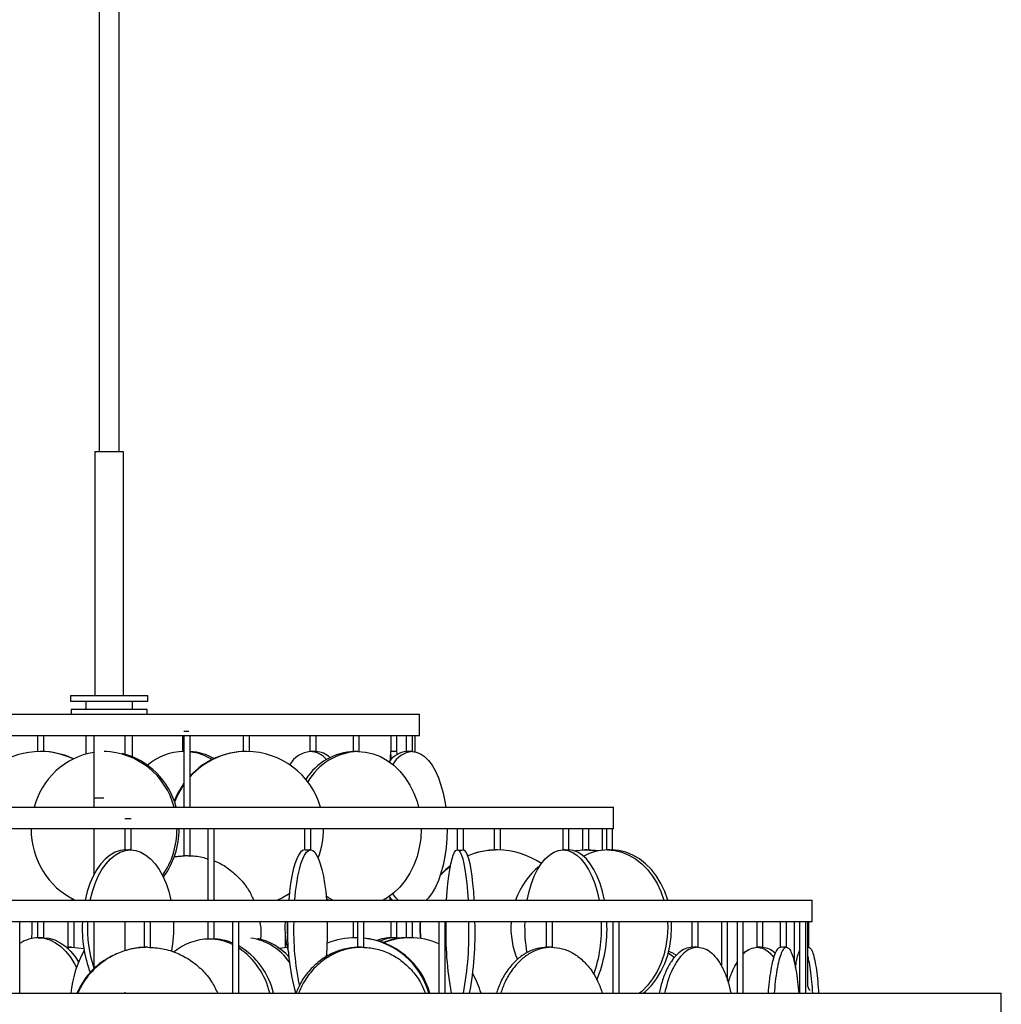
# Model space of a CAD drawing. Header units: millimetres. Extents: x 599 to 2581, y 477 to 2698.
# Tile 29 of 30: x 2245 to 2562, y 1762 to 2079. Entities that reach past the tile are written whole.
import ezdxf

# ---------------------------------------------------------------- set-up
doc = ezdxf.new("R2010")
doc.units = ezdxf.units.MM

msp = doc.modelspace()

# ---------------------------------------------------------------- linework, layer by layer
at = {"color": 7, "linetype": 'Continuous', "lineweight": 25}
for p, q in [((2270.92, 2617.3), (2270.92, 1939.67)), ((2277.42, 1939.67), (2277.42, 2617.3)), ((2269.52, 1939.67), (2269.52, 1861.17)), ((2278.82, 1939.67), (2269.52, 1939.67)), ((2278.82, 1861.17), (2278.82, 1939.67)), ((2261.67, 1861.17), (2261.67, 1859.37)), ((2261.67, 1861.17), (2286.67, 1861.17)), ((2286.67, 1859.37), (2286.67, 1861.17)), ((2261.67, 1859.37), (2286.67, 1859.37)), ((2261.92, 1856.67), (2261.92, 1855.17)), ((2286.42, 1856.67), (2261.92, 1856.67)), ((2266.67, 1859.37), (2266.67, 1856.67)), ((2281.67, 1856.67), (2281.67, 1859.37)), ((2286.42, 1855.17), (2286.42, 1856.67)), ((2174.17, 1855.17), (2374.17, 1855.17)), ((2374.17, 1848.17), (2374.17, 1855.17)), ((2374.17, 1848.17), (2174.17, 1848.17)), ((2251.08, 1848.17), (2251.08, 1843.09)), ((2253.08, 1843.08), (2253.08, 1848.17)), ((2266.67, 1848.17), (2266.67, 1842.31)), ((2269.17, 1848.17), (2269.17, 1828.17)), ((2279.17, 1848.17), (2279.17, 1842.29)), ((2281.67, 1841.43), (2281.67, 1848.17)), ((2297.79, 1848.17), (2297.79, 1843.1)), ((2298.23, 1848.17), (2298.23, 1825.17)), ((2299.79, 1849.53), (2299.58, 1849.53)), ((2300.23, 1825.17), (2300.23, 1848.17)), ((2317.37, 1848.17), (2317.37, 1843.08)), ((2319.37, 1843.09), (2319.37, 1848.17)), ((2338.86, 1848.17), (2338.86, 1843.1)), ((2340.86, 1843.1), (2340.86, 1848.17)), ((2352.75, 1848.17), (2352.75, 1843.09)), ((2354.75, 1843.1), (2354.75, 1848.17)), ((2364.88, 1848.17), (2364.88, 1843.1)), ((2366.88, 1843.1), (2366.88, 1848.17)), ((2369.89, 1848.17), (2369.89, 1843.1)), ((2371.89, 1843.1), (2371.89, 1848.17)), ((2372.67, 1848.17), (2372.67, 1843.03)), ((2269.17, 1828.17), (2269.17, 1825.17)), ((2111.67, 1825.17), (2436.67, 1825.17)), ((2279.17, 1825.23), (2279.17, 1825.17)), ((2436.67, 1818.17), (2436.67, 1825.17)), ((2281.24, 1821.38), (2279.26, 1821.38)), ((2436.67, 1818.17), (2111.67, 1818.17)), ((2269.17, 1818.17), (2269.17, 1803.32)), ((2279.17, 1818.17), (2279.17, 1811.38)), ((2279.24, 1818.17), (2279.24, 1811.37)), ((2281.24, 1811.38), (2281.24, 1818.17)), ((2298.23, 1818.17), (2298.23, 1809.5)), ((2300.23, 1809.5), (2300.23, 1818.17)), ((2305.98, 1818.17), (2305.98, 1795.17)), ((2307.98, 1795.17), (2307.98, 1818.17)), ((2337.12, 1818.17), (2337.12, 1811.38)), ((2339.12, 1811.38), (2339.12, 1818.17)), ((2386.36, 1818.17), (2386.36, 1811.38)), ((2388.36, 1811.38), (2388.36, 1818.17)), ((2398.28, 1818.17), (2398.28, 1811.36)), ((2400.28, 1811.36), (2400.28, 1818.17)), ((2420.32, 1818.17), (2420.32, 1811.38)), ((2422.32, 1811.37), (2422.32, 1818.17)), ((2426.71, 1818.17), (2426.71, 1811.37)), ((2428.71, 1811.36), (2428.71, 1818.17)), ((2433.17, 1811.29), (2433.17, 1818.17)), ((2434.4, 1818.17), (2434.4, 1811.37)), ((2436.4, 1811.37), (2436.4, 1818.17)), ((2299.58, 1809.53), (2295.07, 1809.05)), ((2298.89, 1809.53), (2295.09, 1809.13)), ((2047.67, 1795.17), (2500.67, 1795.17)), ((2262.54, 1795.48), (2261.88, 1795.17)), ((2262.09, 1795.17), (2262.65, 1795.42)), ((2344.21, 1795.65), (2345.05, 1795.17)), ((2365.03, 1795.65), (2365.01, 1795.17)), ((2500.67, 1788.17), (2500.67, 1795.17)), ((2500.67, 1788.17), (2047.67, 1788.17)), ((2245.4, 1765.17), (2245.4, 1788.17)), ((2251.08, 1788.17), (2251.08, 1783.1)), ((2253.08, 1783.1), (2253.08, 1788.17)), ((2260.89, 1788.17), (2260.89, 1779.99)), ((2262.89, 1779.99), (2262.89, 1788.17)), ((2269.17, 1788.17), (2269.17, 1772.99)), ((2279.17, 1788.17), (2279.17, 1778.93)), ((2285.46, 1788.17), (2285.46, 1779.99)), ((2287.46, 1779.99), (2287.46, 1788.17)), ((2305.98, 1788.17), (2305.98, 1782.65)), ((2307.98, 1782.65), (2307.98, 1788.17)), ((2313.92, 1788.17), (2313.92, 1765.17)), ((2315.92, 1765.17), (2315.92, 1788.17)), ((2352.75, 1788.17), (2352.75, 1783.09)), ((2354.22, 1788.17), (2354.22, 1779.99)), ((2356.22, 1779.99), (2356.22, 1788.17)), ((2364.88, 1788.17), (2364.88, 1783.09)), ((2366.88, 1783.1), (2366.88, 1788.17)), ((2369.89, 1788.17), (2369.89, 1783.09)), ((2371.89, 1783.09), (2371.89, 1788.17)), ((2380.44, 1788.17), (2380.44, 1765.17)), ((2382.44, 1765.17), (2382.44, 1788.17)), ((2415.04, 1788.17), (2415.04, 1779.99)), ((2417.04, 1779.99), (2417.04, 1788.17)), ((2436.47, 1788.17), (2436.47, 1765.17)), ((2438.47, 1765.17), (2438.47, 1788.17)), ((2461.99, 1788.17), (2461.99, 1779.99)), ((2463.99, 1779.99), (2463.99, 1788.17)), ((2471.46, 1788.17), (2471.46, 1773.92)), ((2473.46, 1769.33), (2473.46, 1788.17)), ((2476.51, 1788.17), (2476.51, 1765.17)), ((2478.51, 1765.17), (2478.51, 1788.17)), ((2482.85, 1788.17), (2482.85, 1779.99)), ((2484.85, 1779.99), (2484.85, 1788.17)), ((2490.44, 1788.17), (2490.44, 1779.99)), ((2492.44, 1779.99), (2492.44, 1788.17)), ((2494.91, 1788.17), (2494.91, 1775.48)), ((2496.65, 1788.17), (2496.65, 1765.17)), ((2498.65, 1765.17), (2498.65, 1788.17)), ((2499.17, 1788.17), (2499.17, 1768.17)), ((2499.63, 1779.99), (2499.63, 1788.17)), ((2330.85, 1784.41), (2330.85, 1779.99)), ((2354.22, 1783.09), (2353.58, 1783.1)), ((2354.22, 1783.1), (2353.91, 1783.1)), ((2368.28, 1782.99), (2366.59, 1783.1)), ((2261.75, 1780.01), (2260.45, 1779.88)), ((2260.47, 1779.86), (2262.03, 1780.01)), ((2262.03, 1780.01), (2266.08, 1779.61)), ((2328.88, 1779.73), (2331.68, 1780.01)), ((2382.79, 1779.93), (2382.44, 1780.13)), ((1986.67, 1765.17), (2561.67, 1765.17)), ((2269.17, 1765.17), (2269.17, 1765.17)), ((2279.17, 1765.58), (2279.17, 1765.17)), ((2561.67, 1758.17), (2561.67, 1765.17))]:
    msp.add_line(p, q, dxfattribs=at)
at = {"color": 1, "linetype": 'Continuous', "lineweight": 25}
msp.add_line((2269.17, 1828.17), (2272.46, 1828.17), dxfattribs=at)
at = {"color": 7, "linetype": 'Continuous', "lineweight": 25, "flags": 128}
for points in [[(2354.32, 1843.1), (2356.78, 1842.92), (2359.2, 1842.38), (2361.55, 1841.48), (2363.8, 1840.24), (2365.9, 1838.68), (2367.84, 1836.82), (2369.58, 1834.68), (2371.1, 1832.3), (2372.37, 1829.72), (2373.38, 1826.97), (2373.87, 1825.17)], [(2371.78, 1843.1), (2373.15, 1842.92), (2374.49, 1842.38), (2375.8, 1841.48), (2377.04, 1840.24), (2378.21, 1838.68), (2379.29, 1836.82), (2380.25, 1834.68), (2381.1, 1832.3), (2381.8, 1829.72), (2382.37, 1826.97), (2382.64, 1825.17)], [(2374.71, 1818.17), (2374.71, 1818.1), (2374.56, 1815.09), (2374.11, 1812.12), (2373.38, 1809.24), (2372.37, 1806.49), (2371.1, 1803.9), (2369.58, 1801.53), (2367.84, 1799.39), (2365.9, 1797.53), (2363.8, 1795.97), (2362.44, 1795.17)], [(2383.1, 1818.17), (2383.1, 1818.1), (2383.02, 1815.09), (2382.77, 1812.12), (2382.37, 1809.24), (2381.8, 1806.49), (2381.1, 1803.9), (2380.25, 1801.53), (2379.29, 1799.39), (2378.21, 1797.53), (2377.04, 1795.97), (2376.29, 1795.17)], [(2279.41, 1811.38), (2277.73, 1811.2), (2276.08, 1810.65), (2274.47, 1809.75), (2272.94, 1808.52), (2271.5, 1806.95), (2270.18, 1805.09), (2268.99, 1802.96), (2267.95, 1800.58), (2267.08, 1798), (2266.39, 1795.24), (2266.38, 1795.17)], [(2268.04, 1795.17), (2268.06, 1795.24), (2268.75, 1798), (2269.61, 1800.58), (2270.65, 1802.96), (2271.84, 1805.09), (2273.16, 1806.95), (2274.6, 1808.52), (2276.13, 1809.75), (2277.74, 1810.65), (2279.39, 1811.2), (2281.07, 1811.38)], [(2281.07, 1811.38), (2282.74, 1811.2), (2284.4, 1810.65), (2286, 1809.75), (2287.53, 1808.52), (2288.97, 1806.95), (2290.3, 1805.09), (2291.48, 1802.96), (2292.52, 1800.58), (2293.39, 1798), (2294.08, 1795.24), (2294.09, 1795.17)], [(2295.37, 1809.15), (2295.34, 1809.24), (2295.26, 1809.46)], [(2337.14, 1811.38), (2336.48, 1811.2), (2335.83, 1810.65), (2335.2, 1809.75), (2334.6, 1808.52), (2334.03, 1806.95), (2333.51, 1805.09), (2333.04, 1802.96), (2332.64, 1800.58), (2332.29, 1798), (2332.02, 1795.24), (2332.02, 1795.17)], [(2333.97, 1795.17), (2333.97, 1795.24), (2334.24, 1798), (2334.59, 1800.58), (2334.99, 1802.96), (2335.46, 1805.09), (2335.98, 1806.95), (2336.55, 1808.52), (2337.15, 1809.75), (2337.78, 1810.65), (2338.43, 1811.2), (2339.09, 1811.38)], [(2339.09, 1811.38), (2339.75, 1811.2), (2340.4, 1810.65), (2341.03, 1809.75), (2341.64, 1808.52), (2342.2, 1806.95), (2342.72, 1805.09), (2343.19, 1802.96), (2343.6, 1800.58), (2343.94, 1798), (2344.21, 1795.24), (2344.22, 1795.17)], [(2382.9, 1795.17), (2382.9, 1795.24), (2383.09, 1798), (2383.32, 1800.58), (2383.59, 1802.96), (2383.91, 1805.09), (2384.26, 1806.95), (2384.65, 1808.52), (2385.06, 1809.75), (2385.48, 1810.65), (2385.92, 1811.2), (2386.37, 1811.38)], [(2386.37, 1811.38), (2386.82, 1811.2), (2387.26, 1810.65), (2387.68, 1809.75), (2388.09, 1808.52), (2388.48, 1806.95), (2388.83, 1805.09), (2389.15, 1802.96), (2389.42, 1800.58), (2389.65, 1798), (2389.84, 1795.24), (2389.84, 1795.17)], [(2391.82, 1795.17), (2391.81, 1795.24), (2391.63, 1798), (2391.4, 1800.58), (2391.12, 1802.96), (2390.81, 1805.09), (2390.45, 1806.95), (2390.07, 1808.52), (2389.66, 1809.75), (2389.24, 1810.65), (2388.79, 1811.2), (2388.35, 1811.38)], [(2408.85, 1795.17), (2408.86, 1795.24), (2409.48, 1798), (2410.25, 1800.58), (2411.17, 1802.96), (2412.23, 1805.09), (2413.41, 1806.95), (2414.69, 1808.52), (2416.05, 1809.75), (2417.48, 1810.65), (2418.95, 1811.2), (2420.45, 1811.38)], [(2420.45, 1811.38), (2421.94, 1811.2), (2423.41, 1810.65), (2424.84, 1809.75), (2426.2, 1808.52), (2427.48, 1806.95), (2428.66, 1805.09), (2429.72, 1802.96), (2430.64, 1800.58), (2431.42, 1798), (2432.03, 1795.24), (2432.04, 1795.17)], [(2433.78, 1795.17), (2433.77, 1795.24), (2433.15, 1798), (2432.38, 1800.58), (2431.46, 1802.96), (2430.4, 1805.09), (2429.22, 1806.95), (2427.94, 1808.52), (2426.58, 1809.75), (2425.15, 1810.65), (2423.68, 1811.2), (2422.18, 1811.38)], [(2423.97, 1811.12), (2424.53, 1811.2), (2427.4, 1811.38)], [(2427.4, 1811.38), (2430.27, 1811.2), (2431.46, 1811.01)], [(2431.74, 1811.07), (2430.88, 1811.2), (2428.02, 1811.38)], [(2434.77, 1811.38), (2437.11, 1811.2), (2439.41, 1810.65), (2441.65, 1809.75), (2443.78, 1808.52), (2445.79, 1806.95), (2447.63, 1805.09), (2449.29, 1802.96), (2450.73, 1800.58), (2451.94, 1798), (2452.9, 1795.24), (2452.93, 1795.17)], [(2454.19, 1795.17), (2454.17, 1795.24), (2453.21, 1798), (2451.99, 1800.58), (2450.55, 1802.96), (2448.89, 1805.09), (2447.05, 1806.95), (2445.04, 1808.52), (2442.91, 1809.75), (2440.67, 1810.65), (2438.37, 1811.2), (2436.03, 1811.38)], [(2380.87, 1803.19), (2382.79, 1805.09), (2384.11, 1806.18)], [(2384.13, 1806.29), (2382.67, 1805.09), (2380.93, 1803.39)], [(2332.33, 1797.36), (2330.02, 1795.97), (2328.38, 1795.17)], [(2346.2, 1795.17), (2344.85, 1795.97), (2344.1, 1796.48)], [(2364.4, 1796.37), (2364.74, 1795.97), (2365.49, 1795.17)], [(2367.27, 1795.17), (2366.52, 1795.97), (2365.55, 1797.24)], [(2364.74, 1795.17), (2364.72, 1795.97), (2364.72, 1795.99)], [(2331.68, 1784.32), (2331.61, 1786.38), (2331.67, 1788.17)], [(2454.12, 1788.17), (2454.17, 1786.38), (2454.02, 1783.37), (2453.6, 1780.4), (2452.9, 1777.51), (2451.94, 1774.76), (2450.73, 1772.18), (2449.29, 1769.8), (2447.63, 1767.67), (2445.79, 1765.8), (2445.04, 1765.17)], [(2446.3, 1765.17), (2447.05, 1765.8), (2448.89, 1767.67), (2450.55, 1769.8), (2451.99, 1772.18), (2453.21, 1774.76), (2454.17, 1777.51), (2454.86, 1780.4), (2455.29, 1783.37), (2455.43, 1786.38), (2455.38, 1788.17)], [(2251.3, 1783.1), (2253.19, 1782.92), (2255.05, 1782.38), (2256.86, 1781.48), (2258.59, 1780.24), (2260.21, 1778.68), (2261.7, 1776.82), (2263.04, 1774.68), (2263.65, 1773.52)], [(2252.86, 1783.1), (2254.75, 1782.92), (2256.61, 1782.38), (2258.42, 1781.48), (2260.15, 1780.24), (2261.77, 1778.68), (2263.26, 1776.82), (2264.27, 1775.24)]]:
    msp.add_lwpolyline(points, dxfattribs=at)
at = {"color": 7, "linetype": 'Continuous', "lineweight": 25}
for centre, radius, start, end in [((2251.98, 1818.35), 24.76, 90.0128, 124.5977), ((2273.26, 1819.17), 24.02, 99.7946, 165.5366), ((2251.97, 1818.37), 24.74, 64.7034, 89.9938), ((2252.19, 1818.37), 24.74, 64.9852, 89.9939), ((2271.96, 1819.27), 23.84, 14.3403, 88.64), ((2272.39, 1819.12), 24.12, 14.5311, 75.815), ((2298.41, 1824.7), 18.4, 90.5564, 130.3522), ((2318.52, 1818.43), 24.67, 90.0457, 137.8515), ((2318.26, 1818.42), 24.68, 90.0625, 136.9203), ((2299.24, 1825.14), 17.97, 60.9708, 86.8237), ((2298.08, 1825), 18.11, 59.2062, 83.1675), ((2318.42, 1818.28), 24.82, 16.1193, 89.8103), ((2339.74, 1834.6), 8.54, 95.0952, 150.1332), ((2353.85, 1823.8), 19.32, 92.0183, 147.6699), ((2355.05, 1823.65), 19.47, 92.1386, 150.184), ((2338.58, 1835.63), 7.49, 41.2281, 86.9689), ((2340.42, 1835.92), 7.19, 46.9715, 87.4658), ((2370.79, 1835.33), 7.81, 95.7845, 144.7992), ((2390.54, 1840.26), 25.82, 173.6887, 180.0977), ((2346.7, 1840.77), 18.33, 359.3368, 7.3033), ((2372.58, 1835.12), 8.02, 95.7431, 151.3342), ((2361.55, 1842.12), 5.41, 0.763, 10.4827), ((2318.53, 1818.16), 25.06, 144.0907, 159.0581), ((2318.82, 1818.15), 25.08, 145.1525, 159.9494), ((2274.22, 1817.81), 25.19, 179.1681, 243.9702), ((2270, 1818.02), 26.02, 325.222, 0.3423), ((2270.61, 1818.05), 26.09, 323.7317, 0.2802), ((2318.08, 1818.1), 25.2, 338.3725, 0.1652), ((2387.38, 1858.78), 47.42, 268.7786, 271.1653), ((2399.23, 1786.45), 24.93, 90.0014, 112.3334), ((2399.34, 1786.45), 24.93, 90.0014, 112.5777), ((2399.34, 1786.45), 24.93, 55.5392, 89.9959), ((2434.87, 1795.53), 15.85, 90.3806, 119.414), ((2428.68, 1786.83), 24.98, 129.2253, 160.4961), ((2186.32, 1786.38), 63.02, 356.8247, 1.6319), ((2305.18, 1786.02), 39.71, 176.8938, 200.9752), ((2308.53, 1786.21), 41.39, 177.2846, 198.0237), ((2251.11, 1786.36), 43.88, 349.876, 2.3646), ((2358.07, 1786.37), 27.29, 176.2215, 196.811), ((2405.14, 1784.73), 73.54, 177.3154, 195.494), ((2418.43, 1785.41), 84.84, 178.1353, 192.1173), ((2237.25, 1786.29), 107.32, 354.9427, 1.0072), ((2399.31, 1786.38), 25.04, 175.8903, 188.0806), ((2399.42, 1786.38), 25.04, 175.8903, 188.1208), ((2489.98, 1784.7), 107.36, 178.1462, 190.4791), ((2282.76, 1784.7), 107.36, 349.5209, 1.8538), ((2284.74, 1784.7), 107.36, 349.5209, 1.8538), ((2429.74, 1786.37), 26.12, 176.0441, 203.1848), ((2457.12, 1786.36), 49.06, 177.8813, 189.5578), ((2389.16, 1785.96), 43.7, 340.3307, 2.9031), ((2392.15, 1785.86), 42.45, 337.3425, 3.1196), ((2251.48, 1772.12), 10.98, 90.9523, 123.6247), ((2306.59, 1764.7), 17.96, 90.5897, 129.8409), ((2306.33, 1765.28), 17.38, 64.1047, 89.7598), ((2307.51, 1765.49), 17.17, 68.0924, 89.8779), ((2303.7, 1759.84), 23.99, 12.8534, 59.3663), ((2317.07, 1764.71), 18.47, 34.7926, 81.4452), ((2318.24, 1764.85), 18.36, 41.1114, 78.0157), ((2353.58, 1758.75), 24.35, 90.0122, 112.0204), ((2353.78, 1758.4), 24.72, 15.9117, 84.3532), ((2353.45, 1758.39), 24.72, 15.9148, 83.5677), ((2365.21, 1770.44), 12.67, 90.2373, 111.8455), ((2366.66, 1770.35), 12.75, 90.2861, 114.6519), ((2370.59, 1760.38), 22.72, 90.0275, 111.1317), ((2371.22, 1760.34), 22.76, 90.0442, 111.9372), ((2371.18, 1760.32), 22.78, 66.0061, 89.9492), ((2296.56, 1761.89), 34.89, 150.7605, 174.5995), ((2302.28, 1759.71), 24.28, 12.9988, 55.8201), ((2369.29, 1758.27), 25.65, 15.6211, 30.8344), ((2502.17, 1768.17), 3, 180, 225.0426)]:
    msp.add_arc(centre, radius, start, end, dxfattribs=at)
for points, knots in [([(2299.58, 1849.53), (2299.45, 1849.53), (2299.19, 1849.53), (2298.8, 1849.53), (2298.48, 1849.53), (2298.27, 1849.53), (2298.25, 1849.53), (2298.24, 1849.53)], [0, 0, 0, 0, 0.204504, 0.409008, 0.613512, 0.818016, 1, 1, 1, 1]), ([(2253.07, 1843.08), (2253.07, 1843.08), (2253.07, 1843.08), (2252.94, 1843.09), (2252.72, 1843.09), (2252.42, 1843.1), (2252.16, 1843.1), (2252.01, 1843.1), (2251.97, 1843.1)], [0, 0, 0, 0, 0.1329915, 0.3337702, 0.5346083, 0.7355868, 0.9365674, 1, 1, 1, 1]), ([(2273.28, 1843.09), (2273.17, 1843.1), (2272.97, 1843.1), (2272.7, 1843.1), (2272.56, 1843.1), (2272.53, 1843.1)], [0, 0, 0, 0, 0.4217281, 0.8612728, 1, 1, 1, 1]), ([(2318.51, 1843.1), (2318.39, 1843.1), (2318.17, 1843.1), (2317.85, 1843.1), (2317.59, 1843.09), (2317.42, 1843.08), (2317.35, 1843.08), (2317.37, 1843.08), (2317.37, 1843.08)], [0, 0, 0, 0, 0.197775, 0.395547, 0.593417, 0.791353, 0.989181, 1, 1, 1, 1]), ([(2340.84, 1843.1), (2340.85, 1843.1), (2340.85, 1843.09), (2340.74, 1843.09), (2340.53, 1843.08), (2340.24, 1843.08), (2339.9, 1843.09), (2339.56, 1843.09), (2339.26, 1843.1), (2339.07, 1843.1), (2339, 1843.1), (2338.98, 1843.1)], [0, 0, 0, 0, 0.067165, 0.19469, 0.322256, 0.449753, 0.577177, 0.704639, 0.83219, 0.959742, 1, 1, 1, 1]), ([(2354.32, 1843.1), (2354.23, 1843.1), (2354.03, 1843.1), (2353.69, 1843.1), (2353.35, 1843.09), (2353.06, 1843.08), (2352.86, 1843.08), (2352.75, 1843.09), (2352.76, 1843.09), (2352.76, 1843.09)], [0, 0, 0, 0, 0.154082, 0.308162, 0.462318, 0.616525, 0.770649, 0.924684, 1, 1, 1, 1]), ([(2366.88, 1843.1), (2366.87, 1843.1), (2366.85, 1843.1), (2366.68, 1843.1), (2366.43, 1843.09), (2366.11, 1843.08), (2365.77, 1843.08), (2365.44, 1843.09), (2365.16, 1843.09), (2364.96, 1843.1), (2364.89, 1843.1), (2364.88, 1843.1), (2364.88, 1843.1)], [0, 0, 0, 0, 0.107314, 0.214626, 0.321991, 0.429392, 0.536735, 0.644016, 0.751329, 0.858717, 0.966106, 1, 1, 1, 1]), ([(2371.78, 1843.1), (2371.72, 1843.1), (2371.6, 1843.1), (2371.31, 1843.1), (2370.98, 1843.09), (2370.64, 1843.08), (2370.33, 1843.08), (2370.08, 1843.09), (2369.92, 1843.09), (2369.9, 1843.1), (2369.89, 1843.1)], [0, 0, 0, 0, 0.126196, 0.25239, 0.378647, 0.504945, 0.631174, 0.757332, 0.883527, 1, 1, 1, 1]), ([(2281.07, 1811.38), (2281, 1811.38), (2280.85, 1811.38), (2280.54, 1811.37), (2280.2, 1811.36), (2279.87, 1811.36), (2279.57, 1811.36), (2279.36, 1811.36), (2279.24, 1811.37), (2279.25, 1811.37), (2279.25, 1811.37)], [0, 0, 0, 0, 0.132155, 0.264307, 0.396526, 0.528788, 0.660977, 0.793092, 0.923493, 1, 1, 1, 1]), ([(2299.58, 1809.53), (2299.45, 1809.53), (2299.19, 1809.52), (2298.8, 1809.52), (2298.48, 1809.51), (2298.27, 1809.5), (2298.25, 1809.51), (2298.24, 1809.51)], [0, 0, 0, 0, 0.2044719, 0.4091322, 0.6137588, 0.8182098, 1, 1, 1, 1]), ([(2299.58, 1809.53), (2301.13, 1809.48), (2303.31, 1809.41), (2305.37, 1808.67), (2305.98, 1808.46)], [0, 0, 0, 0, 0.708164, 1, 1, 1, 1]), ([(2339.09, 1811.38), (2339.06, 1811.38), (2338.99, 1811.38), (2338.75, 1811.37), (2338.45, 1811.36), (2338.12, 1811.36), (2337.78, 1811.36), (2337.48, 1811.36), (2337.26, 1811.37), (2337.13, 1811.38), (2337.13, 1811.38), (2337.13, 1811.38)], [0, 0, 0, 0, 0.115428, 0.230855, 0.346339, 0.461861, 0.57732, 0.692713, 0.80661, 0.922098, 1, 1, 1, 1]), ([(2399.34, 1811.38), (2399.23, 1811.38), (2399, 1811.38), (2398.69, 1811.37), (2398.45, 1811.36), (2398.3, 1811.36), (2398.29, 1811.36), (2398.29, 1811.36)], [0, 0, 0, 0, 0.207173, 0.414341, 0.621614, 0.828954, 1, 1, 1, 1]), ([(2422.3, 1811.37), (2422.3, 1811.37), (2422.31, 1811.37), (2422.21, 1811.36), (2422, 1811.36), (2421.71, 1811.36), (2421.38, 1811.36), (2421.05, 1811.37), (2420.74, 1811.38), (2420.54, 1811.38), (2420.47, 1811.38), (2420.45, 1811.38)], [0, 0, 0, 0, 0.059405, 0.187987, 0.316612, 0.445166, 0.573647, 0.700462, 0.829049, 0.957638, 1, 1, 1, 1]), ([(2428.7, 1811.36), (2428.7, 1811.36), (2428.72, 1811.36), (2428.63, 1811.36), (2428.45, 1811.36), (2428.17, 1811.37), (2427.85, 1811.38), (2427.58, 1811.38), (2427.44, 1811.38), (2427.4, 1811.38)], [0, 0, 0, 0, 0.048402, 0.22741, 0.406316, 0.582902, 0.761955, 0.941012, 1, 1, 1, 1]), ([(2436.39, 1811.37), (2436.39, 1811.37), (2436.4, 1811.36), (2436.31, 1811.36), (2436.11, 1811.36), (2435.83, 1811.36), (2435.5, 1811.37), (2435.16, 1811.38), (2434.92, 1811.38), (2434.8, 1811.38), (2434.77, 1811.38)], [0, 0, 0, 0, 0.054768, 0.204495, 0.35414, 0.5037, 0.65132, 0.801002, 0.950688, 1, 1, 1, 1]), ([(2307.98, 1807.81), (2308.17, 1807.75), (2309.85, 1807.23), (2312.7, 1805.39), (2316.28, 1802.32), (2319.05, 1798.85), (2320.23, 1796.28), (2320.74, 1795.17)], [0, 0, 0, 0, 0.034518, 0.291973, 0.549428, 0.806884, 1, 1, 1, 1]), ([(2322.73, 1788.17), (2322.92, 1786.96), (2323.21, 1785.05), (2322.96, 1783.14), (2322.88, 1782.44)], [0, 0, 0, 0, 0.636509, 1, 1, 1, 1]), ([(2253.08, 1783.1), (2253.07, 1783.09), (2253.05, 1783.09), (2252.88, 1783.08), (2252.62, 1783.08), (2252.31, 1783.09), (2251.97, 1783.09), (2251.64, 1783.1), (2251.42, 1783.1), (2251.33, 1783.1), (2251.3, 1783.1)], [0, 0, 0, 0, 0.135447, 0.272394, 0.409266, 0.54606, 0.681081, 0.817987, 0.954897, 1, 1, 1, 1]), ([(2307.97, 1782.65), (2307.97, 1782.65), (2307.99, 1782.64), (2307.91, 1782.64), (2307.74, 1782.64), (2307.47, 1782.64), (2307.15, 1782.65), (2306.81, 1782.66), (2306.56, 1782.66), (2306.43, 1782.66), (2306.4, 1782.66)], [0, 0, 0, 0, 0.023592, 0.178257, 0.332838, 0.487331, 0.639819, 0.794439, 0.949062, 1, 1, 1, 1]), ([(2354.22, 1783.1), (2354.15, 1783.1), (2353.99, 1783.1), (2353.76, 1783.1), (2353.61, 1783.1), (2353.58, 1783.1)], [0, 0, 0, 0, 0.326888, 0.833202, 1, 1, 1, 1]), ([(2366.59, 1783.1), (2366.51, 1783.1), (2366.34, 1783.1), (2366, 1783.1), (2365.66, 1783.09), (2365.35, 1783.08), (2365.09, 1783.08), (2364.93, 1783.09), (2364.86, 1783.09), (2364.88, 1783.09), (2364.88, 1783.09)], [0, 0, 0, 0, 0.142299, 0.284595, 0.426963, 0.569378, 0.711715, 0.853971, 0.994381, 1, 1, 1, 1]), ([(2371.2, 1783.1), (2371.09, 1783.1), (2370.87, 1783.1), (2370.53, 1783.1), (2370.24, 1783.09), (2370.02, 1783.08), (2369.9, 1783.08), (2369.9, 1783.08), (2369.9, 1783.09)], [0, 0, 0, 0, 0.178743, 0.357483, 0.536313, 0.715201, 0.893991, 1, 1, 1, 1]), ([(2262.03, 1780.01), (2261.9, 1780.01), (2261.63, 1780.01), (2261.27, 1780), (2261.01, 1780), (2260.88, 1779.99), (2260.9, 1779.99), (2260.91, 1779.99)], [0, 0, 0, 0, 0.2304213, 0.4595898, 0.6892041, 0.9190259, 1, 1, 1, 1]), ([(2275.48, 1777.38), (2274.49, 1776.88), (2272.04, 1775.67), (2268.72, 1772.78), (2265.69, 1769.19), (2264.37, 1766.45), (2263.76, 1765.17)], [0, 0, 0, 0, 0.192459, 0.47454, 0.756621, 1, 1, 1, 1]), ([(2286.6, 1780.01), (2284.97, 1779.92), (2281.73, 1779.73), (2277.06, 1778.25), (2272.75, 1775.94), (2268.99, 1772.8), (2265.97, 1769.19), (2264.65, 1766.44), (2264.04, 1765.17)], [0, 0, 0, 0, 0.170567, 0.341134, 0.511701, 0.682268, 0.852835, 1, 1, 1, 1]), ([(2286.32, 1780.01), (2284.69, 1779.96), (2282.24, 1779.87), (2279.94, 1779.09), (2279.17, 1778.82)], [0, 0, 0, 0, 0.667342, 1, 1, 1, 1]), ([(2286.6, 1780.01), (2286.46, 1780.01), (2286.2, 1780.01), (2285.84, 1780), (2285.58, 1780), (2285.45, 1779.99), (2285.47, 1779.99), (2285.47, 1779.99)], [0, 0, 0, 0, 0.2296, 0.459411, 0.689184, 0.91876, 1, 1, 1, 1]), ([(2286.6, 1780.01), (2288.22, 1779.92), (2291.46, 1779.73), (2296.13, 1778.25), (2300.44, 1775.94), (2304.2, 1772.8), (2307.22, 1769.19), (2308.54, 1766.44), (2309.15, 1765.17)], [0, 0, 0, 0, 0.170567, 0.341134, 0.511701, 0.682268, 0.852835, 1, 1, 1, 1]), ([(2354.78, 1780.01), (2353.31, 1779.92), (2350.37, 1779.73), (2346.13, 1778.25), (2342.21, 1775.94), (2338.8, 1772.8), (2336.05, 1769.17), (2334.84, 1766.41), (2334.28, 1765.12)], [0, 0, 0, 0, 0.170192, 0.340383, 0.510575, 0.680766, 0.850958, 1, 1, 1, 1]), ([(2355.66, 1780.01), (2354.18, 1779.92), (2351.24, 1779.73), (2347, 1778.25), (2343.09, 1775.94), (2339.68, 1772.8), (2336.94, 1769.19), (2335.74, 1766.44), (2335.18, 1765.17)], [0, 0, 0, 0, 0.170567, 0.341134, 0.511701, 0.682268, 0.852835, 1, 1, 1, 1]), ([(2355.66, 1780.01), (2355.53, 1780.01), (2355.28, 1780.01), (2354.88, 1780), (2354.53, 1780), (2354.3, 1779.99), (2354.2, 1779.99), (2354.22, 1780), (2354.23, 1780)], [0, 0, 0, 0, 0.193979, 0.388136, 0.582261, 0.77622, 0.970097, 1, 1, 1, 1]), ([(2355.66, 1780.01), (2357.13, 1779.92), (2360.07, 1779.73), (2364.31, 1778.25), (2368.22, 1775.94), (2371.63, 1772.8), (2374.38, 1769.19), (2375.57, 1766.44), (2376.13, 1765.17)], [0, 0, 0, 0, 0.170567, 0.341134, 0.511701, 0.682268, 0.852835, 1, 1, 1, 1]), ([(2415.35, 1780.01), (2414.17, 1779.92), (2411.82, 1779.73), (2408.42, 1778.25), (2405.29, 1775.94), (2402.56, 1772.8), (2400.37, 1769.19), (2399.41, 1766.44), (2398.96, 1765.17)], [0, 0, 0, 0, 0.170567, 0.341134, 0.511701, 0.682268, 0.852835, 1, 1, 1, 1]), ([(2416.74, 1780.01), (2415.56, 1779.92), (2413.21, 1779.73), (2409.81, 1778.25), (2406.68, 1775.94), (2403.95, 1772.8), (2401.76, 1769.19), (2400.8, 1766.44), (2400.35, 1765.17)], [0, 0, 0, 0, 0.170567, 0.341134, 0.511701, 0.682268, 0.852835, 1, 1, 1, 1]), ([(2416.74, 1780.01), (2416.63, 1780.01), (2416.43, 1780.01), (2416.03, 1780), (2415.64, 1780), (2415.31, 1779.99), (2415.09, 1780), (2415.06, 1780), (2415.05, 1780)], [0, 0, 0, 0, 0.167868, 0.33589, 0.503885, 0.671736, 0.839516, 1, 1, 1, 1]), ([(2416.74, 1780.01), (2417.92, 1779.92), (2420.27, 1779.73), (2423.67, 1778.25), (2426.8, 1775.94), (2429.53, 1772.8), (2431.72, 1769.19), (2432.68, 1766.44), (2433.13, 1765.17)], [0, 0, 0, 0, 0.170567, 0.3411339, 0.5117009, 0.6822678, 0.8528348, 1, 1, 1, 1]), ([(2462.1, 1780.01), (2461.33, 1779.92), (2459.8, 1779.73), (2457.58, 1778.25), (2455.54, 1775.94), (2453.76, 1772.8), (2452.32, 1769.19), (2451.7, 1766.44), (2451.41, 1765.17)], [0, 0, 0, 0, 0.170567, 0.341134, 0.511701, 0.682268, 0.852835, 1, 1, 1, 1]), ([(2463.87, 1780.01), (2463.1, 1779.92), (2461.56, 1779.73), (2459.35, 1778.25), (2457.3, 1775.94), (2455.52, 1772.8), (2454.09, 1769.19), (2453.46, 1766.44), (2453.17, 1765.17)], [0, 0, 0, 0, 0.170567, 0.341134, 0.511701, 0.682268, 0.852835, 1, 1, 1, 1]), ([(2454.26, 1778.2), (2454.33, 1778.17), (2455.08, 1777.86), (2455.74, 1777.23), (2456.34, 1776.67)], [0, 0, 0, 0, 0.093436, 1, 1, 1, 1]), ([(2454.38, 1778.78), (2454.9, 1778.59), (2455.8, 1778.28), (2456.59, 1777.61), (2456.92, 1777.33)], [0, 0, 0, 0, 0.580721, 1, 1, 1, 1]), ([(2463.87, 1780.01), (2463.79, 1780.01), (2463.64, 1780.01), (2463.28, 1780), (2462.89, 1780), (2462.5, 1779.99), (2462.2, 1780), (2462.01, 1780), (2462, 1780.01), (2462, 1780.01)], [0, 0, 0, 0, 0.147973, 0.296083, 0.444168, 0.592126, 0.740022, 0.887923, 1, 1, 1, 1]), ([(2463.87, 1780.01), (2464.64, 1779.92), (2466.17, 1779.73), (2468.39, 1778.25), (2470.43, 1775.94), (2472.21, 1772.8), (2473.65, 1769.19), (2474.27, 1766.44), (2474.56, 1765.17)], [0, 0, 0, 0, 0.170567, 0.341134, 0.511701, 0.682268, 0.852835, 1, 1, 1, 1]), ([(2478.51, 1777.81), (2478.59, 1777.91), (2479.3, 1778.8), (2480.81, 1779.69), (2482.24, 1779.9), (2482.95, 1780.01)], [0, 0, 0, 0, 0.061494, 0.530747, 1, 1, 1, 1]), ([(2482.95, 1780.01), (2483.67, 1779.91), (2485.1, 1779.71), (2486.93, 1778.5), (2487.94, 1777.18), (2488.33, 1776.67)], [0, 0, 0, 0, 0.3810951, 0.7621901, 1, 1, 1, 1]), ([(2484.84, 1780.01), (2484.83, 1780.01), (2484.82, 1780), (2484.62, 1780), (2484.3, 1779.99), (2483.91, 1780), (2483.52, 1780), (2483.17, 1780.01), (2483.02, 1780.01), (2482.95, 1780.01)], [0, 0, 0, 0, 0.123619, 0.269782, 0.41582, 0.561797, 0.707778, 0.853826, 1, 1, 1, 1]), ([(2484.75, 1780.01), (2485.47, 1779.93), (2486.87, 1779.78), (2488.19, 1778.71), (2488.84, 1778.18)], [0, 0, 0, 0, 0.513132, 1, 1, 1, 1]), ([(2490.46, 1780.01), (2490.17, 1779.92), (2489.61, 1779.73), (2488.79, 1778.25), (2488.03, 1775.94), (2487.37, 1772.8), (2486.84, 1769.19), (2486.61, 1766.44), (2486.5, 1765.17)], [0, 0, 0, 0, 0.170567, 0.3411339, 0.5117009, 0.6822678, 0.8528348, 1, 1, 1, 1]), ([(2492.43, 1780.01), (2492.14, 1779.92), (2491.58, 1779.73), (2490.76, 1778.25), (2490, 1775.94), (2489.34, 1772.8), (2488.81, 1769.19), (2488.58, 1766.44), (2488.47, 1765.17)], [0, 0, 0, 0, 0.170567, 0.3411339, 0.5117009, 0.6822678, 0.8528348, 1, 1, 1, 1]), ([(2492.43, 1780.01), (2492.39, 1780.01), (2492.32, 1780.01), (2492.03, 1780), (2491.67, 1780), (2491.26, 1779.99), (2490.89, 1780), (2490.6, 1780), (2490.43, 1780.01), (2490.45, 1780.01), (2490.46, 1780.01)], [0, 0, 0, 0, 0.124979, 0.250073, 0.375146, 0.500112, 0.625025, 0.749943, 0.874918, 1, 1, 1, 1]), ([(2492.43, 1780.01), (2492.71, 1779.92), (2493.28, 1779.73), (2494.1, 1778.25), (2494.86, 1775.94), (2495.51, 1772.8), (2496.04, 1769.19), (2496.28, 1766.44), (2496.38, 1765.17)], [0, 0, 0, 0, 0.170567, 0.341134, 0.511701, 0.682268, 0.852835, 1, 1, 1, 1]), ([(2495.32, 1773.52), (2495.45, 1774.31), (2495.75, 1776.17), (2496.2, 1777.96), (2496.53, 1778.62), (2496.65, 1778.84)], [0, 0, 0, 0, 0.326594, 0.771472, 1, 1, 1, 1]), ([(2499.62, 1780.01), (2499.63, 1780.01), (2499.63, 1780.01), (2499.46, 1780), (2499.26, 1780), (2499.17, 1780)], [0, 0, 0, 0, 0.345754, 0.691827, 1, 1, 1, 1]), ([(2499.17, 1777.35), (2499.31, 1776.87), (2499.65, 1775.66), (2500.12, 1772.78), (2500.54, 1769.19), (2500.73, 1766.45), (2500.81, 1765.17)], [0, 0, 0, 0, 0.189916, 0.472885, 0.755854, 1, 1, 1, 1]), ([(2499.62, 1780.01), (2499.85, 1779.92), (2500.31, 1779.73), (2500.96, 1778.25), (2501.57, 1775.94), (2502.1, 1772.8), (2502.52, 1769.19), (2502.71, 1766.44), (2502.79, 1765.17)], [0, 0, 0, 0, 0.170567, 0.341134, 0.511701, 0.682268, 0.852835, 1, 1, 1, 1]), ([(2473.74, 1768.46), (2473.77, 1768.61), (2474.14, 1770.2), (2475.05, 1772.56), (2476.07, 1774.35), (2476.51, 1775.14)], [0, 0, 0, 0, 0.053812, 0.583268, 1, 1, 1, 1])]:
    msp.add_open_spline(points, degree=3, knots=knots, dxfattribs=at)

doc.saveas('drawing.dxf')
